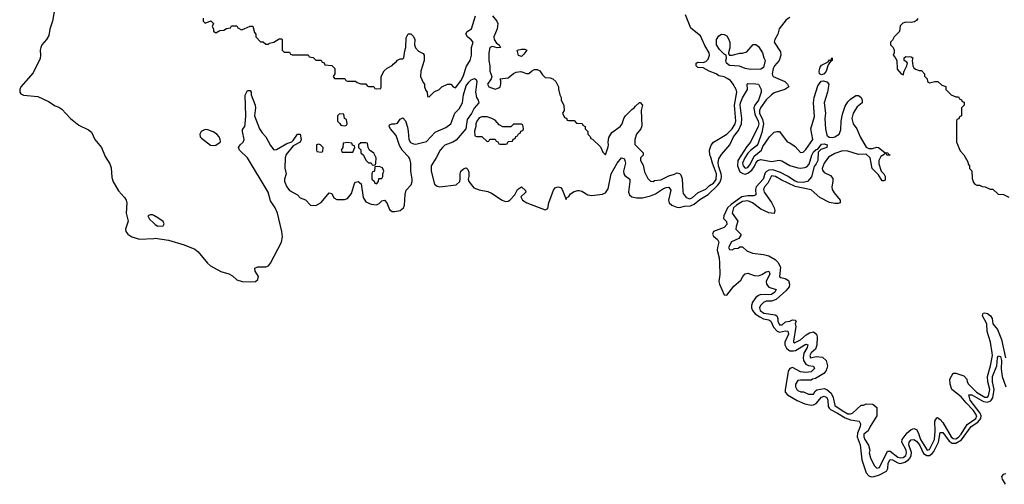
# Model space of a CAD drawing. Header units: inches. Extents: x 2710684 to 2828758, y 857022 to 965663.
# Tile 85 of 256: x 2728980 to 2736458, y 915370 to 918901. Entities that reach past the tile are written whole.
import ezdxf

# ---------------------------------------------------------------- set-up
doc = ezdxf.new("R2010")
doc.units = ezdxf.units.IN
doc.header["$MEASUREMENT"] = 0
doc.layers.add('C7921', color=7, linetype='Continuous')
doc.layers.add('C7931', color=7, linetype='Continuous')

msp = doc.modelspace()

# ---------------------------------------------------------------- linework, layer by layer
at = {"layer": 'C7921', "color": 4}
for points, elevation in [([(2729258, 919050), (2729230.4, 918890), (2729210, 918828), (2729200.5, 918779.5), (2729184.9, 918750), (2729148.8, 918710), (2729140.3, 918690), (2729135.3, 918670), (2729139.5, 918630), (2729134.9, 918605.1), (2729082.4, 918497.6), (2728987.8, 918390), (2728980.3, 918370), (2728982, 918350), (2728990, 918338), (2729010, 918327.7), (2729117.3, 918317.3), (2729198.2, 918278.2), (2729250, 918245.7), (2729276.5, 918236.5), (2729299.6, 918219.6), (2729367, 918150), (2729430, 918099.5), (2729504.1, 918064.1), (2729525.8, 918045.8), (2729550.5, 917990), (2729602, 917930), (2729630, 917860.7), (2729666, 917806), (2729675.6, 917775.6), (2729681.3, 917701.3), (2729689.2, 917669.2), (2729730, 917599.3), (2729777.1, 917550), (2729788.7, 917530), (2729794.4, 917510), (2729788.7, 917430), (2729804.9, 917370), (2729784.2, 917310), (2729787.6, 917290), (2729800.4, 917270), (2729830.8, 917250), (2729890, 917233.4), (2730000, 917239.1)], 4), ([(2730000, 917412.3), (2729990, 917418), (2729970, 917418), (2729954, 917410), (2729965.4, 917385.4), (2730000, 917353.8)], 8)]:
    msp.add_lwpolyline(points, dxfattribs=dict(at, elevation=elevation))
at = {"layer": 'C7931', "color": 4}
for points, elevation in [([(2730372.7, 918912.7), (2730374, 918890), (2730390, 918874), (2730432.7, 918892.7), (2730451.3, 918871.3), (2730442, 918850), (2730451.6, 918831.6), (2730452.7, 918812.7), (2730470, 918802), (2730500.4, 918819.6), (2730530, 918822), (2730550, 918834), (2730582, 918838), (2730590, 918854), (2730630, 918854), (2730638, 918838), (2730664.7, 918824.7), (2730686, 918830), (2730730, 918852), (2730750, 918852), (2730763.6, 918803.6), (2730774, 918790), (2730774, 918770), (2730810, 918732), (2730830, 918732), (2730850, 918714), (2730870, 918714), (2730878, 918722), (2730910, 918731), (2730950, 918754), (2730970, 918754), (2730974, 918750), (2730974, 918670), (2730990, 918654), (2731030, 918654), (2731038, 918638), (2731050, 918634), (2731170, 918634), (2731178, 918618), (2731210, 918614), (2731230, 918594), (2731270, 918594), (2731278, 918578), (2731292.7, 918572.7), (2731298, 918558), (2731352, 918552), (2731374, 918530), (2731374, 918490), (2731362, 918470), (2731370, 918454), (2731450, 918454), (2731458, 918438), (2731470, 918434), (2731530, 918434), (2731543.6, 918423.6), (2731570, 918414), (2731610, 918414), (2731618, 918398), (2731630, 918394), (2731670, 918394), (2731678, 918378), (2731690, 918374), (2731722, 918378), (2731726, 918390), (2731726, 918470), (2731748.9, 918511.1), (2731770, 918532), (2731808.4, 918551.6), (2731816.4, 918563.6), (2731840.4, 918579.6), (2731850, 918594), (2731870, 918602), (2731890, 918602), (2731898, 918610), (2731904, 918664), (2731914, 918690), (2731916.5, 918763.5), (2731930, 918794), (2731950, 918794), (2731970, 918772), (2731980.7, 918750), (2731978, 918710), (2731986.4, 918686.4), (2732010, 918662), (2732043.6, 918643.6), (2732052, 918630), (2732051.3, 918590), (2732026, 918510), (2732024.7, 918470), (2732043.6, 918423.6), (2732054, 918410), (2732054, 918390), (2732063.6, 918363.6), (2732074, 918350), (2732078, 918318), (2732090, 918314), (2732127.3, 918352.7), (2732166, 918370), (2732186, 918390), (2732228.9, 918411.1), (2732254, 918410), (2732271.6, 918391.6), (2732290, 918382), (2732330, 918434.8), (2732347, 918470), (2732373.4, 918546.6), (2732400.7, 918590), (2732411.6, 918630), (2732412.7, 918690), (2732424, 918730), (2732410, 918748.7), (2732382, 918770), (2732368, 918792), (2732378, 918810), (2732412.7, 918830), (2732442.9, 918930)], 8), ([(2732570, 918931), (2732604.7, 918890), (2732610.7, 918870.7), (2732606.8, 918830), (2732582, 918770), (2732583, 918750), (2732602, 918722), (2732622, 918710), (2732632, 918690), (2732606.8, 918686.8), (2732570, 918697.2), (2732550.9, 918689.1), (2732543.8, 918650), (2732542, 918590), (2732551, 918550), (2732551, 918510), (2732564.7, 918470), (2732562, 918450), (2732532, 918410), (2732542, 918390), (2732590, 918372), (2732618, 918382), (2732628, 918390), (2732635.3, 918410), (2732635.3, 918435.3), (2732628, 918450), (2732690, 918458.8), (2732730, 918490.8), (2732750, 918500.7), (2732786.4, 918506.4), (2732830, 918492), (2732847.3, 918492.7), (2732866, 918510), (2732890, 918522), (2732910, 918522), (2732930, 918512), (2732950, 918482), (2732970, 918462), (2733010, 918458), (2733030, 918451.3), (2733052, 918430), (2733071, 918391), (2733071.6, 918371.6), (2733082, 918330), (2733092, 918310), (2733092.7, 918292.7), (2733112.7, 918247.3), (2733114, 918210), (2733102, 918190), (2733118, 918158), (2733132.7, 918152.7), (2733138, 918138), (2733150, 918134), (2733190, 918134), (2733210, 918114), (2733252.7, 918112.7), (2733258, 918098), (2733274, 918090), (2733274, 918070), (2733294, 918050), (2733294, 918030), (2733312.7, 918012.7), (2733318, 917998), (2733330, 917994), (2733390, 917934), (2733410, 917894), (2733430, 917874), (2733450, 917934), (2733452.7, 917950), (2733448.7, 917970), (2733454, 918006), (2733476.5, 918043.5), (2733541.2, 918090), (2733556, 918110), (2733569.3, 918150), (2733581.2, 918170), (2733630, 918218), (2733648, 918230), (2733656.4, 918243.6), (2733688.4, 918271.6), (2733691.6, 918271.6), (2733711, 918251), (2733701, 918210), (2733705.4, 918094.6), (2733698, 918070), (2733664.7, 918030), (2733651.3, 917990), (2733652.7, 917952.7), (2733714, 917890), (2733714, 917870), (2733694, 917850), (2733694, 917830), (2733716, 917796), (2733725.4, 917745.4), (2733750, 917694), (2733770, 917674), (2733790, 917672), (2733802, 917678), (2733850, 917683), (2733910, 917714.8), (2733952.7, 917727.3), (2733970, 917738), (2733990, 917732), (2734002, 917722), (2734010.9, 917690.9), (2734015.3, 917595.3), (2734019.8, 917579.8), (2734041, 917550), (2734070, 917540.5), (2734090, 917548.4), (2734133.7, 917586.3), (2734190, 917612.7), (2734220, 917640), (2734250, 917658.9), (2734270, 917685.5), (2734273.3, 917730), (2734240.7, 917810), (2734230, 917855.3), (2734221.2, 917870), (2734219, 917910), (2734232.5, 917947.5), (2734249.5, 917970.5), (2734350, 918030.5), (2734390, 918070.4), (2734413.5, 918110), (2734419.8, 918130), (2734408.3, 918251.7), (2734425.6, 918350), (2734420.7, 918370), (2734398.9, 918410), (2734377.5, 918437.5), (2734354.2, 918454.2), (2734330, 918465.6), (2734290, 918474.5), (2734270, 918489.5), (2734215.3, 918510), (2734170, 918535.3), (2734130, 918538), (2734118, 918550), (2734118, 918570), (2734130, 918578), (2734170, 918574.8), (2734190, 918582.8), (2734210, 918600.7), (2734219.7, 918630), (2734215.8, 918650), (2734183.5, 918703.5), (2734150, 918779), (2734076.9, 918836.9), (2734036.4, 918936.4)], 8), ([(2734830, 918916.9), (2734800.2, 918899.8), (2734748.7, 918831.3), (2734737.3, 918790), (2734714.8, 918750), (2734710.8, 918730), (2734757.6, 918657.6), (2734760.5, 918630), (2734748.6, 918591.4), (2734713, 918550), (2734703, 918530), (2734696, 918490), (2734698, 918478), (2734702, 918470), (2734791.3, 918430), (2734811.3, 918410), (2734822, 918390), (2734790, 918369), (2734710, 918344), (2734690, 918329.4), (2734650, 918291.8), (2734605.2, 918230), (2734597.7, 918210), (2734599.1, 918190), (2734622.6, 918142.6), (2734629.3, 918110), (2734616.9, 918043.1), (2734585.3, 917954.7), (2734577, 917943), (2734530, 917907.3), (2734510, 917885.6), (2734487.2, 917850), (2734469.2, 917810), (2734474.4, 917790), (2734490, 917772.7), (2734510, 917777.6), (2734530, 917805.5), (2734557, 917863), (2734612.7, 917910), (2734623.7, 917936.3), (2734674, 918010), (2734710, 918044.7), (2734730, 918051.3), (2734750, 918051.3), (2734810, 917971.3), (2734830, 917964.7), (2734870, 917938), (2734910, 917891.3), (2734930, 917894.8), (2734950, 917913), (2735002.9, 917990), (2734988.2, 918070), (2735015.5, 918164.5), (2735009.7, 918270), (2735015.1, 918310), (2735041.5, 918398.5), (2735067.6, 918432.4), (2735084.1, 918435.9), (2735110, 918427.7), (2735125.5, 918410), (2735114.9, 918350), (2735090.4, 918270), (2735099.5, 918190), (2735094, 918150), (2735098.9, 918070), (2735110, 918022), (2735127.4, 918007.4), (2735150, 918005.5), (2735170, 918010.4), (2735203.7, 918030), (2735216.6, 918063.4), (2735219.6, 918130), (2735230, 918182), (2735250, 918244.7), (2735270, 918276), (2735290, 918296), (2735330, 918324.7), (2735350, 918324.7), (2735371, 918310), (2735378, 918290), (2735378, 918270), (2735341.6, 918238.4), (2735310.5, 918190), (2735300.4, 918150), (2735310.6, 918110), (2735339.1, 918070), (2735363.8, 918010), (2735410, 917933), (2735430, 917921.6), (2735457.2, 917922.8), (2735490, 917933), (2735502, 917930), (2735550, 917890.8), (2735574, 917890), (2735578, 917878), (2735591, 917870), (2735566, 917870), (2735562, 917882), (2735550, 917886), (2735544.7, 917875.3), (2735519.9, 917860.1), (2735505.3, 917830), (2735505.7, 917805.7), (2735522, 917750), (2735542.8, 917730), (2735554, 917710), (2735553.7, 917686.3), (2735550, 917678), (2735543.6, 917676.4), (2735530, 917677.2), (2735501.2, 917721.2), (2735454.5, 917770), (2735438.9, 917850), (2735410, 917878.4), (2735350, 917876.3), (2735270, 917901.3), (2735230, 917903), (2735170, 917883), (2735123.2, 917856.8), (2735090.3, 917810), (2735075.8, 917770), (2735077.5, 917757.5), (2735090, 917740.7), (2735136.8, 917716.8), (2735154.4, 917694.4), (2735156, 917670), (2735146.8, 917630), (2735150.7, 917610), (2735164.9, 917584.9), (2735211, 917530), (2735211.3, 917510), (2735195.3, 917504.7), (2735170, 917502.7), (2735130, 917512.3), (2735057.2, 917550), (2734990, 917606.6), (2734870, 917632.7), (2734762.9, 917682.9), (2734719.3, 917710), (2734690, 917713.3), (2734661.7, 917658.3), (2734636.3, 917630), (2734628.4, 917610), (2734634.8, 917590), (2734690.5, 917510.5), (2734710.8, 917470), (2734716, 917450), (2734711.3, 917428.7), (2734670, 917434), (2734610, 917460.9), (2734546, 917510), (2734510, 917524.7), (2734470, 917518), (2734423.1, 917490), (2734400.7, 917470), (2734390.4, 917430), (2734434.8, 917370), (2734420.5, 917330), (2734419.1, 917310), (2734458, 917270), (2734456.9, 917263.1), (2734442, 917238), (2734387.1, 917212.9), (2734362, 917170), (2734370, 917154), (2734390, 917152), (2734410, 917162), (2734436.4, 917163.6), (2734450, 917174), (2734470, 917174), (2734503.6, 917143.6), (2734545.4, 917125.4), (2734630, 917116), (2734670, 917106), (2734718.5, 917078.5), (2734738, 917058), (2734759.1, 917019.1), (2734751, 916950), (2734761.6, 916941.6), (2734794.4, 916934.4), (2734818, 916918), (2734827, 916890), (2734823.7, 916870), (2734799.2, 916840.8), (2734726.1, 916773.9), (2734690, 916762), (2734650, 916760.9), (2734628.5, 916751.5), (2734606.8, 916730), (2734598.8, 916710), (2734604, 916690), (2734631.3, 916670), (2734718, 916658), (2734730.8, 916650.8), (2734738.8, 916630), (2734737.3, 916610), (2734750, 916580.7), (2734770, 916580.7), (2734796.5, 916603.5), (2734830, 916610.8), (2734850, 916621), (2734870, 916618), (2734876, 916610), (2734870.8, 916590), (2734874, 916570), (2734856.9, 916456.9), (2734858, 916450), (2734865.5, 916445.5), (2734910, 916468.5), (2734952.9, 916507.1), (2734978.4, 916521.6), (2735010, 916527.7), (2735032.1, 916512.1), (2735037.1, 916490), (2735033.2, 916426.8), (2735022.8, 916397.2), (2734990, 916368.7), (2734982, 916350), (2734986, 916330), (2735030, 916340.5), (2735076.4, 916336.4), (2735104.9, 916310), (2735116, 916270), (2735111.3, 916250), (2735102.8, 916230), (2735088.1, 916211.9), (2735025.2, 916174.8), (2735002, 916170), (2734990, 916162), (2734910, 916162), (2734890, 916158), (2734872, 916130), (2734872, 916110), (2734882, 916090), (2734890, 916082), (2734912.7, 916072.7), (2734931.6, 916071.6), (2734970, 916054), (2735010, 916054), (2735022, 916078), (2735033.2, 916086.8), (2735090, 916098), (2735110, 916090.7), (2735142.3, 916062.3), (2735157.1, 916030), (2735170.7, 915970), (2735226, 915930), (2735270, 915906.3), (2735290, 915905.3), (2735304, 915910), (2735370, 915972), (2735387.3, 915972.7), (2735410, 915982), (2735459.6, 915979.6), (2735490, 915954), (2735491, 915890), (2735438, 915810), (2735422.8, 915777.2), (2735391.3, 915750), (2735391, 915730), (2735398.8, 915710), (2735427.1, 915667.1), (2735436, 915630), (2735431.3, 915610), (2735441, 915570), (2735470, 915512), (2735490, 915492), (2735510, 915498), (2735570, 915622), (2735590, 915621.6), (2735650, 915575.3), (2735666, 915570), (2735690, 915574), (2735710, 915588.7), (2735715.3, 915610), (2735712.7, 915630), (2735680.7, 915690), (2735680.9, 915710), (2735719.1, 915760.9), (2735750, 915787.7), (2735770, 915794), (2735790, 915786.8), (2735803.4, 915763.4), (2735822.4, 915710), (2735870.8, 915629.2), (2735890, 915634.9), (2735927.3, 915710), (2735933.2, 915773.2), (2735929.7, 915850), (2735945.4, 915874.6), (2735950, 915877.3), (2735970, 915863.8), (2735990, 915839.3), (2736053.7, 915730), (2736070, 915717.7), (2736090, 915716.9), (2736110, 915727.2), (2736129.7, 915750), (2736175.4, 915824.6), (2736240.5, 915870), (2736248.4, 915890), (2736224.8, 915930), (2736168, 915988), (2736130, 916035.1), (2736059.5, 916090), (2736046.3, 916130), (2736045.1, 916170), (2736070, 916214), (2736090, 916214.8), (2736150, 916194.9), (2736173, 916170), (2736175.5, 916150), (2736185.5, 916130), (2736246.3, 916070), (2736310, 916032), (2736330, 916032.7), (2736336.9, 916043.1), (2736346.9, 916090), (2736334, 916150), (2736330.9, 916190), (2736353.7, 916270), (2736367.1, 916350), (2736366.2, 916370), (2736351.9, 916450), (2736327.3, 916530), (2736325.1, 916590), (2736292.3, 916650), (2736293.6, 916666.4), (2736298, 916670), (2736310, 916674), (2736330, 916668), (2736352.7, 916650), (2736364.9, 916630), (2736370.4, 916590), (2736405.6, 916545.6), (2736436.1, 916470), (2736467.1, 916330)], 8), ([(2735802, 918910), (2735790, 918893.2), (2735775.6, 918884.4), (2735750, 918879.6), (2735710, 918882.7), (2735686, 918874), (2735667.1, 918852.9), (2735662, 918810), (2735622, 918770), (2735610, 918746), (2735594, 918730), (2735594, 918710), (2735614, 918690), (2735622, 918670), (2735622, 918650), (2735614, 918630), (2735630, 918614), (2735642, 918590), (2735643.6, 918523.6), (2735674, 918490), (2735690, 918482), (2735698, 918510), (2735718, 918550), (2735722, 918570), (2735718, 918578), (2735698, 918590), (2735698, 918610), (2735710, 918622), (2735750, 918618), (2735762, 918610), (2735758, 918590), (2735762, 918550), (2735770, 918534), (2735783.6, 918523.6), (2735810, 918514), (2735830, 918514), (2735852, 918490), (2735852.7, 918472.7), (2735871.6, 918451.6), (2735874, 918430), (2735890, 918422), (2735930, 918432), (2735954, 918430), (2735983.6, 918403.6), (2736012.7, 918392.7), (2736014, 918370), (2736054, 918330), (2736090, 918314), (2736110, 918314), (2736118, 918298), (2736132.7, 918292.7), (2736138, 918278), (2736152.7, 918272.7), (2736154, 918250), (2736134, 918230), (2736134, 918170), (2736118, 918162), (2736112.7, 918147.3), (2736098, 918142), (2736094, 918130), (2736094, 917970), (2736123.6, 917903.6), (2736150, 917874), (2736179.6, 917819.6), (2736183.6, 917803.6), (2736194, 917790), (2736194, 917770), (2736211.6, 917751.6), (2736212.7, 917692.7), (2736223.6, 917663.6), (2736234, 917650), (2736250, 917642), (2736270, 917642), (2736290, 917632), (2736311.6, 917631.6), (2736350, 917614), (2736370, 917614), (2736410, 917574), (2736451.6, 917571.6), (2736491.6, 917551.6)], 12), ([(2730000, 917239.1), (2730010, 917239.6), (2730110, 917224.4), (2730229, 917189), (2730310, 917157), (2730336.7, 917136.7), (2730407.2, 917050), (2730430, 917030.4), (2730507, 916987), (2730568.4, 916968.4), (2730595.5, 916955.5), (2730630, 916923.1), (2730670, 916911.4), (2730730, 916907.6), (2730770, 916912.4), (2730790, 916926), (2730793.1, 916950), (2730769.5, 916990), (2730766.8, 917013.2), (2730790, 917023.8), (2730850, 917022.8), (2730870, 917030.3), (2730886.2, 917050), (2730967.8, 917210), (2730976.5, 917250), (2730972, 917290), (2730937.4, 917430), (2730920.5, 917470), (2730884.7, 917524.7), (2730867.8, 917590), (2730709.4, 917850), (2730649, 917910), (2730641.2, 917930), (2730654, 917950), (2730677.2, 917970), (2730684.5, 917990), (2730672.3, 918050), (2730672.9, 918067.1), (2730689, 918090), (2730692.9, 918107.1), (2730698, 918170), (2730693.6, 918326.4), (2730710, 918362), (2730730, 918362), (2730738, 918350), (2730738, 918330), (2730768.4, 918250), (2730770.4, 918229.6), (2730763, 918170), (2730801.6, 918070), (2730821.1, 918041.1), (2730850, 918011.3), (2730884.1, 917944.1), (2730910, 917911), (2730930, 917914.8), (2731010, 917959.1), (2731047, 917973), (2731058, 917982), (2731089.7, 918030.3), (2731110.5, 918030), (2731118.4, 917990), (2731110.4, 917970), (2731057.5, 917942.5), (2731002.8, 917877.2), (2730995.2, 917850), (2730993, 917773), (2731003.7, 917730), (2730991.6, 917690), (2730990.3, 917670), (2731009, 917630), (2731030, 917602.6), (2731090, 917570.5), (2731110, 917546), (2731150, 917530.7), (2731190, 917490.4), (2731229, 917489), (2731270, 917510.3), (2731330, 917584.9), (2731350, 917578.8), (2731365.9, 917545.9), (2731390, 917533.8), (2731446.4, 917533.6), (2731470, 917541.7), (2731499.5, 917580.5), (2731523.6, 917656.4), (2731530, 917666), (2731550, 917672), (2731572.8, 917652.8), (2731589.2, 917550), (2731610, 917516.5), (2731650, 917499.2), (2731690, 917492.6), (2731710, 917503.1), (2731730, 917523.7), (2731750, 917528.5), (2731769.1, 917509.1), (2731790, 917457.1), (2731810, 917444), (2731830, 917443.6), (2731870, 917450.3), (2731896, 917470), (2731902.7, 917490), (2731907.5, 917572.5), (2731914.3, 917605.7), (2731953.9, 917646.1), (2731961.7, 917670), (2731962, 917690), (2731949.8, 917750), (2731950.8, 917810.8), (2731943.3, 917843.3), (2731936.1, 917856.1), (2731883.9, 917910), (2731865.4, 917945.4), (2731839.6, 918019.6), (2731797, 918070), (2731786, 918090), (2731790, 918102), (2731806, 918110), (2731830, 918108), (2731850, 918114.8), (2731870, 918144.7), (2731890, 918156), (2731910, 918131.3), (2731924.4, 918084.4), (2731931.7, 918050), (2731936, 917990), (2731947.3, 917967.3), (2731970, 917956.5), (2731990, 917955.3), (2732070, 917974), (2732134.6, 918045.4), (2732217.6, 918082.4), (2732253.3, 918110), (2732284.2, 918190), (2732317.5, 918222.5), (2732343.6, 918270), (2732351.2, 918330), (2732370, 918397.3), (2732390, 918426), (2732410, 918443), (2732434.4, 918454.4), (2732447.1, 918447.1), (2732452.1, 918432.1), (2732442, 918350), (2732450.3, 918310.3), (2732462, 918290), (2732466.8, 918270), (2732432.4, 918227.6), (2732412.5, 918187.5), (2732378.4, 918141.6), (2732367.6, 918070), (2732294.1, 917985.9), (2732270, 917969.8), (2732210, 917947.1), (2732190.3, 917930), (2732174.3, 917910), (2732143.6, 917850), (2732104.6, 917790), (2732104, 917750), (2732131.1, 917651.1), (2732150, 917634.9), (2732170, 917629.3), (2732294.5, 917645.4), (2732322.4, 917670), (2732326.3, 917690), (2732324.7, 917730), (2732329.7, 917750.3), (2732350, 917767.7), (2732370, 917774), (2732382.5, 917762.5), (2732390, 917742), (2732392.2, 917710), (2732385.5, 917690), (2732390.5, 917670), (2732430, 917623.7), (2732470, 917606.5), (2732534.7, 917594.7), (2732563.6, 917583.6), (2732643.8, 917530), (2732670, 917519.1), (2732690, 917522), (2732702.4, 917530), (2732741.2, 917570), (2732762, 917610), (2732791.1, 917631.1), (2732822, 917602), (2732824.7, 917590), (2732786.4, 917553.6), (2732798.8, 917530), (2732831, 917510), (2732970, 917454.8), (2732990, 917466), (2732999.6, 917510), (2733035.1, 917604.9), (2733050, 917624.7), (2733070, 917631.3), (2733090, 917624.7), (2733101, 917610), (2733130, 917534), (2733133.2, 917546.8), (2733150, 917558), (2733162.9, 917577.1), (2733190, 917594.8), (2733218, 917602), (2733230, 917603.8), (2733250, 917598), (2733296, 917570), (2733324.5, 917564.5), (2733405.4, 917574.6), (2733430, 917583.8), (2733450, 917616), (2733473.3, 917730), (2733517, 917810), (2733550, 917850.8), (2733570, 917844.7), (2733576.3, 917830), (2733580.5, 917810), (2733565.5, 917750), (2733567.7, 917730), (2733576.3, 917716.3), (2733613.4, 917690), (2733614.9, 917670), (2733604.6, 917590), (2733610.4, 917570), (2733630, 917554.6), (2733667.6, 917547.6), (2733710, 917548.2), (2733770, 917561.3), (2733810, 917578.3), (2733870, 917617.6), (2733890, 917626.4), (2733910, 917627.7), (2733925.8, 917605.8), (2733908.1, 917528.1), (2733912.2, 917510), (2733932.1, 917492.1), (2733970, 917475.8), (2733990, 917472.6), (2734030, 917483.2), (2734073.5, 917486.5), (2734102.2, 917497.8), (2734146.1, 917533.9), (2734210, 917572.7), (2734279.8, 917640.2), (2734296.8, 917663.2), (2734307.3, 917690), (2734309, 917710), (2734307.3, 917730), (2734287.4, 917790), (2734285.4, 917814.6), (2734290, 917842.8), (2734310, 917877.3), (2734374, 917950), (2734401.1, 918010), (2734440.4, 918059.6), (2734462.6, 918110), (2734465.1, 918150), (2734453, 918250), (2734455.1, 918270), (2734470, 918306.8), (2734506.6, 918370), (2734504, 918410), (2734510, 918416), (2734570, 918413.4), (2734592, 918410), (2734610.8, 918370), (2734610.5, 918350), (2734591.6, 918290), (2734563, 918250), (2734556, 918230), (2734562.2, 918182.2), (2734588.8, 918130), (2734592.9, 918110), (2734588.9, 918090), (2734530.3, 917970), (2734503, 917937), (2734433.6, 917830), (2734431.1, 917790), (2734450, 917745.7), (2734471.1, 917731.1), (2734490, 917728), (2734510, 917733.8), (2734541.6, 917758.4), (2734558, 917782), (2734570, 917810.3), (2734586.9, 917830), (2734610, 917838.3), (2734690, 917824.2), (2734748.1, 917831.9), (2734768.9, 917828.9), (2734830, 917793.7), (2734890, 917775.3), (2734910, 917772), (2734942.4, 917777.6), (2734957.2, 917782.8), (2734976, 917804), (2734996, 917870), (2735010, 917896), (2735030, 917914.8), (2735042, 917918), (2735070, 917956), (2735090, 917957.3), (2735112, 917950), (2735111.3, 917930), (2735064.7, 917915.3), (2735045.4, 917894.6), (2735040.7, 917830), (2735030, 917805.2), (2735014.6, 917785.4), (2734994, 917706), (2734962.8, 917670), (2734930, 917662.3), (2734890, 917665.3), (2734870, 917673), (2734812.1, 917712.1), (2734759.4, 917739.4), (2734699, 917759), (2734670, 917758), (2734651.9, 917748.1), (2734642.8, 917737.2), (2734626.5, 917690), (2734574.6, 917630), (2734568.5, 917610), (2734570, 917569.4), (2734556.7, 917563.3), (2734510, 917562.9), (2734464.9, 917555.1), (2734383.5, 917496.5), (2734356, 917470), (2734328.2, 917410), (2734324.9, 917390), (2734348.1, 917368.1), (2734350, 917345.2), (2734330, 917322.4), (2734250.5, 917290), (2734241.1, 917270), (2734250, 917255.5), (2734280.3, 917230), (2734289, 917210), (2734278.6, 917170), (2734278.2, 917150), (2734291.7, 917091.7), (2734295.2, 917050), (2734296.4, 916963.6), (2734290.2, 916910), (2734294, 916890), (2734330, 916810.7), (2734350, 916806.4), (2734403.5, 916876.5), (2734457.7, 916922.3), (2734471.3, 916950), (2734490, 916970.3), (2734510, 916975.6), (2734558, 916958), (2734590, 916954.9), (2734616.4, 916963.6), (2734650, 916984.4), (2734670.7, 916990), (2734677, 916970), (2734650.3, 916910), (2734651.7, 916890), (2734670, 916867.2), (2734726, 916850), (2734716.4, 916830), (2734690, 916813), (2734670, 916809.8), (2734610, 916813.1), (2734590, 916806), (2734570.3, 916790), (2734546.4, 916753.6), (2734537.2, 916730), (2734537.8, 916710), (2734544.9, 916690), (2734566.1, 916666.1), (2734601.8, 916641.8), (2734630, 916627.6), (2734670, 916619.3), (2734685.7, 916610), (2734704.8, 916564.8), (2734733.1, 916533.1), (2734750, 916525.4), (2734795.2, 916535.2), (2734813.8, 916533.8), (2734818, 916510), (2734791.1, 916450), (2734790.2, 916430), (2734804.1, 916404.1), (2734820.3, 916390), (2734830, 916384.5), (2734856.5, 916383.5), (2734872.1, 916387.9), (2734950, 916435.8), (2734966, 916430), (2734960.3, 916410), (2734934.2, 916365.8), (2734929.2, 916330.8), (2734932.9, 916310), (2734950, 916282.7), (2734970, 916272.3), (2735007.9, 916267.9), (2735017.1, 916250), (2734990, 916226), (2734950, 916219.3), (2734910, 916225.3), (2734850, 916258.4), (2734828.9, 916251.1), (2734816.9, 916230), (2734812.8, 916210), (2734793, 916090), (2734794.7, 916070), (2734812, 916050), (2734886, 916006), (2734942.3, 915982.3), (2734990, 915971.1), (2735010, 915975), (2735030, 915985.2), (2735070, 916031.7), (2735090, 916040.8), (2735110.2, 916030), (2735118, 916010), (2735121, 915961), (2735127.5, 915947.5), (2735138.9, 915938.9), (2735191.7, 915911.7), (2735250, 915874.3), (2735290, 915860.2), (2735355.5, 915850), (2735364.9, 915830), (2735363.6, 915810), (2735342.1, 915757.9), (2735341.5, 915730), (2735362.3, 915670), (2735376.6, 915556.6), (2735410, 915458), (2735430, 915435.6), (2735447.8, 915427.8), (2735470, 915428.4), (2735510, 915441), (2735563.5, 915470), (2735573.5, 915490), (2735575.8, 915530), (2735590, 915558.9), (2735610, 915556.5), (2735650, 915532.9), (2735670, 915529.3), (2735702, 915538), (2735730, 915555.5), (2735743.1, 915570), (2735751.7, 915590), (2735752.1, 915612.1), (2735733.3, 915670), (2735734.7, 915690), (2735750, 915708.4), (2735770, 915710.3), (2735790, 915696.9), (2735813.4, 915670), (2735843.7, 915603.7), (2735870, 915588.4), (2735890, 915590.2), (2735910, 915603.6), (2735921.4, 915618.6), (2735957.1, 915690), (2735970, 915764.9), (2735990, 915764.6), (2736037.9, 915697.9), (2736062.3, 915682.3), (2736090, 915683), (2736131.5, 915708.5), (2736207, 915810), (2736257.1, 915842.9), (2736279.4, 915870), (2736281, 915890), (2736274, 915910), (2736199.8, 916010), (2736189.6, 916050.4), (2736210, 916050.3), (2736300.4, 916000.4), (2736330, 915994), (2736356.6, 916003.4), (2736371.8, 916028.3), (2736380.6, 916090), (2736369.1, 916150), (2736369, 916190), (2736401.7, 916270), (2736405.1, 916330), (2736410, 916346.8), (2736430, 916340.7), (2736432.4, 916332.4), (2736436.2, 916310), (2736434, 916246), (2736440.5, 916190), (2736469.4, 916110)], 4), ([(2730000, 917353.8), (2730010, 917344.7), (2730030, 917332), (2730070, 917334), (2730078, 917350), (2730070, 917366), (2730030, 917395.3), (2730000, 917412.3)], 8), ([(2736470, 915450.7), (2736450, 915445.4), (2736437.3, 915430), (2736440.7, 915410), (2736464.9, 915370)], 4)]:
    msp.add_lwpolyline(points, dxfattribs=dict(at, elevation=elevation))
for points, elevation in [([(2734390, 918631.3), (2734450, 918646), (2734470, 918646), (2734503.1, 918656.9), (2734550, 918711.3), (2734570, 918712), (2734590, 918698), (2734621, 918650), (2734630.9, 918610.9), (2734642.8, 918590), (2734630, 918537.2), (2734610, 918523.5), (2734530, 918521.5), (2734489.8, 918529.8), (2734446.5, 918546.5), (2734370, 918553.2), (2734349.2, 918570), (2734344, 918590), (2734348, 918608), (2734346, 918630), (2734330, 918638), (2734294, 918674), (2734272.7, 918710), (2734273.2, 918750), (2734290, 918778), (2734310, 918791), (2734330, 918787.3), (2734350, 918777.3), (2734360.7, 918760.7), (2734372.4, 918730), (2734374.4, 918710), (2734373, 918687), (2734362, 918650), (2734362, 918642), (2734372, 918632)], 4), ([(2732790, 918622), (2732769.4, 918629.4), (2732758, 918670), (2732790, 918676.3), (2732815.5, 918675.5), (2732831.3, 918670), (2732810, 918638)], 8), ([(2735070, 918482.7), (2735055.3, 918490), (2735052.7, 918510), (2735059.5, 918540.5), (2735070, 918554.8), (2735119, 918581), (2735130, 918596), (2735146, 918594), (2735146, 918606), (2735151.6, 918611.6), (2735151, 918590), (2735138, 918582), (2735121.4, 918558.6), (2735104.9, 918510), (2735090, 918489.3)], 8), ([(2731410, 918186), (2731394, 918170), (2731394, 918130), (2731412.7, 918112.7), (2731418, 918098), (2731450, 918094), (2731462, 918098), (2731466, 918110), (2731462, 918142), (2731446, 918150), (2731442, 918182)], 8), ([(2732530, 918162), (2732490, 918162), (2732470, 918155.3), (2732452, 918130), (2732444.7, 918110), (2732444.7, 918090), (2732434, 918054), (2732438, 918018), (2732450, 918014), (2732490, 918014), (2732530, 917974), (2732542, 917978), (2732550, 917994), (2732590, 917994), (2732598, 917978), (2732612.7, 917972.7), (2732618, 917958), (2732630, 917954), (2732670, 917954), (2732682, 917958), (2732690, 917974), (2732722, 917978), (2732727.3, 917992.7), (2732742, 917998), (2732747.3, 918012.7), (2732762, 918018), (2732767.3, 918032.7), (2732782, 918038), (2732787.3, 918052.7), (2732802, 918058), (2732806, 918070), (2732802, 918102), (2732790, 918106), (2732730, 918106), (2732710, 918086), (2732650, 918086), (2732622, 918102), (2732590, 918138), (2732566, 918150)], 8), ([(2730390, 918065.1), (2730358.8, 918050), (2730347.3, 918030), (2730351, 918010), (2730359.8, 917999.8), (2730430, 917947.7), (2730450, 917944), (2730470, 917948), (2730504, 917970), (2730504.7, 917975.3), (2730503.7, 917990), (2730494.5, 918010), (2730478, 918030), (2730450, 918047.3), (2730410, 918063.6)], 8), ([(2731250, 917955.3), (2731234, 917950), (2731234, 917910), (2731238, 917898), (2731270, 917894), (2731282, 917898), (2731286, 917930), (2731266, 917950)], 8), ([(2731470, 917968), (2731438, 917962), (2731434, 917930), (2731422, 917910), (2731430, 917894), (2731510, 917894), (2731526, 917930), (2731522, 917942), (2731507.3, 917947.3), (2731502, 917962)], 8), ([(2731610, 917966), (2731570, 917966), (2731554, 917950), (2731554, 917930), (2731571.6, 917911.6), (2731572, 917890), (2731591.1, 917871.1), (2731610, 917834), (2731630, 917814), (2731650, 917814), (2731658, 917798), (2731670, 917794), (2731682, 917798), (2731686, 917810), (2731688, 917850), (2731670, 917886), (2731638, 917910), (2731626, 917930), (2731622, 917962)], 8), ([(2731710, 917786), (2731678, 917782), (2731674, 917750), (2731658, 917742), (2731654, 917730), (2731654, 917690), (2731672.7, 917672.7), (2731678, 917658), (2731690, 917654), (2731706, 917670), (2731707.3, 917692.7), (2731730, 917694), (2731738, 917710), (2731738, 917730), (2731746, 917750), (2731734.6, 917774.6)], 8)]:
    msp.add_lwpolyline(points, close=True, dxfattribs=dict(at, elevation=elevation))

doc.saveas('drawing.dxf')
